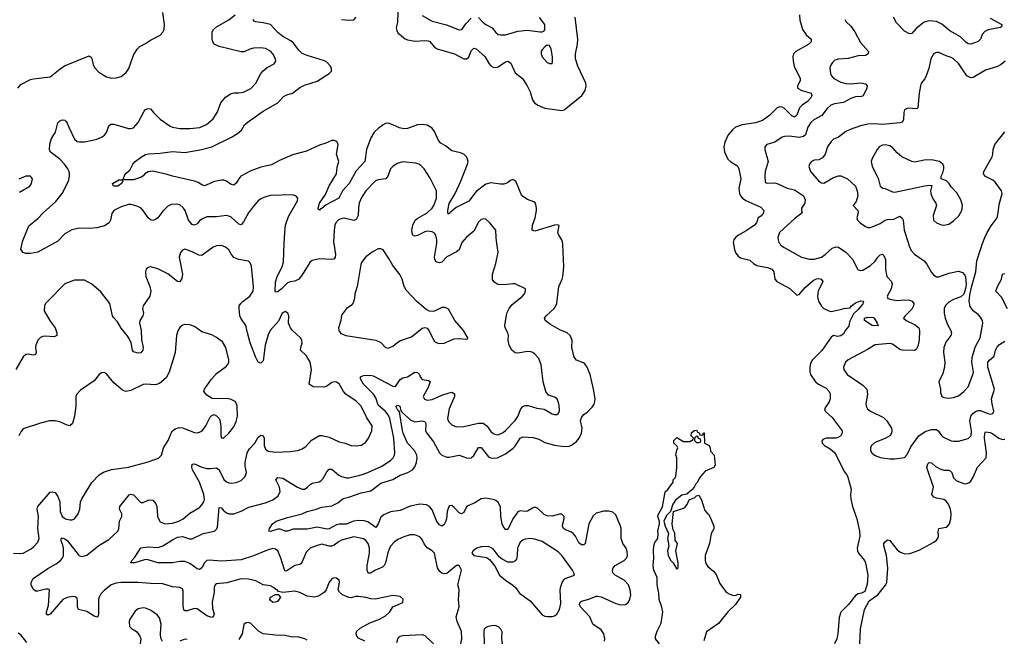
# Model space of a CAD drawing. Header units: inches. Extents: x 2057696 to 2160536, y 827480 to 1016834.
# Tile 87 of 256: x 2094961 to 2103004, y 866766 to 871830. Entities that reach past the tile are written whole.
import ezdxf

# ---------------------------------------------------------------- set-up
doc = ezdxf.new("R2010")
doc.units = ezdxf.units.IN
doc.header["$MEASUREMENT"] = 0
for name, color, linetype in [('C0896', 7, 'Continuous'), ('C0897', 7, 'Continuous'), ('C1806', 7, 'Continuous'), ('C1807', 7, 'Continuous')]:
    doc.layers.add(name, color=color, linetype=linetype)

msp = doc.modelspace()

# ---------------------------------------------------------------- linework, layer by layer
at = {"layer": 'C0896', "color": 5}
for points, elevation in [([(2097781.2, 866750), (2097730, 866774.3), (2097716.4, 866790), (2097708.7, 866810), (2097713.5, 866830), (2097743.6, 866856.4), (2097820.3, 866899.7), (2097900.9, 866930), (2097950, 866957.6), (2097983.7, 866990), (2098010, 867031.3), (2098090, 867066), (2098093.8, 867093.8), (2098070, 867114.5), (2098010, 867122.7), (2097865.2, 867094.7), (2097830, 867096), (2097787.4, 867107.4), (2097730, 867115.5), (2097705, 867115), (2097670, 867105.7), (2097650, 867107.1), (2097598, 867130), (2097572.3, 867150), (2097563.7, 867170), (2097573.3, 867230), (2097570, 867248), (2097550, 867266), (2097530, 867269.4), (2097510, 867259.3), (2097490, 867232.7), (2097466, 867170), (2097450.6, 867150), (2097401.6, 867118.4), (2097370, 867109.8), (2097310, 867118.4), (2097250, 867147.7), (2097210, 867160.3), (2097110, 867148), (2097075.5, 867155.5), (2097064, 867170), (2097052.5, 867172.5), (2097033.3, 867190), (2097010, 867202), (2096950, 867209.7), (2096890, 867244), (2096830, 867257.7), (2096770, 867261.1), (2096653.1, 867226.9), (2096570, 867218.9), (2096557.1, 867210), (2096550.3, 867190), (2096548.6, 867150), (2096534.4, 867070), (2096536.6, 867016.6), (2096548.9, 866970), (2096540.5, 866950), (2096530, 866945.1), (2096490, 866956.4), (2096410, 867014.4), (2096390, 867018.2), (2096330, 866998.3), (2096310, 866999.1), (2096301.8, 867010), (2096295.8, 867035.8), (2096297.8, 867157.8), (2096290, 867177), (2096270, 867189.6), (2096210, 867195.8), (2096130, 867219.7), (2096030, 867221), (2095930, 867229.7), (2095790, 867229.7), (2095750, 867223.9), (2095708.2, 867210), (2095650, 867164.7), (2095623.5, 867136.5), (2095610.2, 867110), (2095606.2, 867090), (2095606, 866974), (2095602.3, 866957.7), (2095593, 866947), (2095570, 866953.5), (2095510, 866994), (2095442.7, 867010), (2095433.6, 867030), (2095434.5, 867074.5), (2095430, 867102), (2095413.4, 867113.4), (2095394.7, 867114.7), (2095350, 867108.3), (2095314, 867090), (2095210.2, 866970), (2095190, 866963.5), (2095180.7, 866970), (2095181.5, 866990), (2095197.4, 867042.6), (2095206, 867170), (2095195.1, 867175), (2095175.1, 867175), (2095110, 867159.7), (2095090, 867159.7), (2095070, 867175.3), (2095056.2, 867210), (2095055.2, 867230), (2095070, 867262.8), (2095190, 867345.4), (2095258.1, 867381.9), (2095292.3, 867407.7), (2095311.1, 867428.9), (2095319.1, 867450), (2095318, 867510), (2095314.7, 867534.7), (2095300.8, 867570), (2095299.5, 867590), (2095305.7, 867594.3), (2095330, 867587.4), (2095351.2, 867571.2), (2095439, 867459), (2095450, 867447.9), (2095470, 867441.6), (2095510, 867454.7), (2095608.9, 867531.1), (2095690, 867581.3), (2095761.6, 867650), (2095771.9, 867668.1), (2095775.5, 867730), (2095795.1, 867770), (2095794.8, 867790), (2095777.7, 867830), (2095778, 867850), (2095854.3, 867945.7), (2095870, 867951.8), (2095890, 867945.7), (2095950, 867884.9), (2095970, 867883.1), (2096010, 867903.1), (2096030, 867906.7), (2096050, 867901.6), (2096072.8, 867872.8), (2096081.3, 867850), (2096087.6, 867772.4), (2096096, 867750), (2096110, 867726.7), (2096150, 867710.3), (2096210, 867716.1), (2096262, 867730), (2096295.6, 867750), (2096350, 867797), (2096430, 867844.2), (2096450, 867863.7), (2096464.8, 867890), (2096469.8, 867910.2), (2096466.1, 867950), (2096429.9, 868049.9), (2096373.6, 868150), (2096366.7, 868173.3), (2096370, 868198), (2096390, 868200.9), (2096450, 868172.8), (2096490, 868162.5), (2096519.4, 868160.6), (2096570, 868166), (2096591.7, 868151.7), (2096630, 868072.4), (2096650, 868052.9), (2096670, 868044.4), (2096690, 868042.3), (2096730, 868046), (2096770, 868064.9), (2096804.2, 868095.8), (2096813.8, 868130), (2096803.4, 868183.4), (2096803.4, 868210), (2096819.8, 868290), (2096837.6, 868322.4), (2096880.8, 868370), (2096910, 868418.4), (2096930, 868435.3), (2096950, 868428.4), (2096957.7, 868410), (2096957.2, 868350), (2096970, 868320.4), (2096990, 868303.7), (2097050, 868296.5), (2097170, 868300.3), (2097230, 868308.8), (2097270, 868322), (2097298.6, 868341.4), (2097346.1, 868393.9), (2097410, 868432.2), (2097432.7, 868432.7), (2097490, 868418), (2097570, 868379.6), (2097621, 868370), (2097670, 868350.4), (2097710, 868346), (2097750, 868352.2), (2097784.9, 868375.1), (2097810, 868410.6), (2097837.4, 868470), (2097839.7, 868510), (2097795.8, 868575.8), (2097750, 868671.3), (2097710, 868712.6), (2097625.1, 868770), (2097607.6, 868790), (2097570, 868853.6), (2097550, 868866), (2097530, 868869.6), (2097510, 868864.7), (2097470, 868835.6), (2097446.2, 868826.2), (2097358, 868830), (2097326.6, 868850), (2097344, 868970), (2097332.8, 869030), (2097302.8, 869082.8), (2097256, 869130), (2097257, 869150), (2097269.6, 869190), (2097267, 869210), (2097256, 869230), (2097190, 869289.4), (2097174.5, 869310), (2097158, 869350), (2097159.6, 869410), (2097152, 869430), (2097139.1, 869439.1), (2097130, 869443.7), (2097106, 869430), (2097074.6, 869365.4), (2097007, 869290), (2096990, 869253.2), (2096965.2, 869170), (2096950, 869041.2), (2096930, 869022.9), (2096910, 869029.5), (2096890, 869069.4), (2096844.8, 869190), (2096820.9, 869270), (2096808.6, 869330), (2096766.4, 869390), (2096759.2, 869410), (2096753.3, 869470), (2096755.1, 869490), (2096767.8, 869510), (2096787.8, 869530), (2096842.3, 869570), (2096867.1, 869610), (2096871.1, 869650), (2096854.5, 869814.5), (2096843, 869843), (2096830, 869855.6), (2096750, 869868.7), (2096710, 869886.9), (2096691.5, 869910), (2096669.5, 869950), (2096643.7, 869970), (2096610, 869985.4), (2096570, 869982.2), (2096542, 869970), (2096450, 869902.6), (2096423.9, 869903.9), (2096370, 869933), (2096310, 869953.6), (2096290, 869946), (2096274, 869926), (2096264.9, 869890), (2096291.4, 869750), (2096285.5, 869714.5), (2096270, 869688), (2096250, 869691.2), (2096170, 869753.8), (2096090, 869793.6), (2096030, 869809.4), (2096010, 869805.2), (2095994.8, 869790), (2095988, 869770), (2095992.7, 869730), (2096025.3, 869650), (2096033.7, 869610), (2096024.9, 869570), (2095970.2, 869489.8), (2095964.7, 869470), (2095971.4, 869430), (2095967.6, 869410), (2095943.5, 869370), (2095941, 869350), (2095953.1, 869290), (2095955.8, 869215.8), (2095970.3, 869150), (2095968.2, 869130), (2095950, 869107.6), (2095930, 869103.5), (2095890, 869115.1), (2095882, 869130), (2095873.1, 869190), (2095859.3, 869219.3), (2095839.8, 869250), (2095789.9, 869309.9), (2095760.5, 869360.5), (2095730, 869394), (2095720.4, 869410), (2095696.3, 869510), (2095624.7, 869604.7), (2095550, 869668), (2095490, 869702), (2095410, 869700.7), (2095330, 869669.6), (2095190.2, 869529.8), (2095172.2, 869510), (2095163.1, 869490), (2095162.3, 869450), (2095210, 869366), (2095250.2, 869310), (2095264.9, 869270), (2095264.9, 869250), (2095242.8, 869237.2), (2095170, 869242), (2095150, 869239.7), (2095130, 869231.1), (2095110.2, 869209.8), (2095092.7, 869170), (2095090.2, 869150), (2095096.9, 869110), (2095090, 869092.3), (2095070, 869086.6), (2095030, 869096.4), (2095010, 869094), (2094990, 869075.1), (2094930.2, 868970)], 360), ([(2095238, 870000), (2095110, 869929.8), (2095050, 869918), (2095010, 869918.2), (2094988.3, 869928.3), (2094970.6, 869950.6), (2094980.7, 870000)], 340), ([(2098565.1, 866730), (2098572.3, 866770), (2098571, 866830), (2098534.5, 866910), (2098527.1, 866950), (2098552, 867030), (2098544.8, 867090), (2098551.1, 867170), (2098539.7, 867210), (2098569, 867330), (2098558, 867358), (2098550, 867368), (2098530, 867368), (2098450, 867304.5), (2098430, 867299.6), (2098410, 867305.6), (2098390, 867323.6), (2098374.8, 867350), (2098349.6, 867470), (2098330, 867488), (2098290, 867513.3), (2098266.1, 867546.1), (2098250, 867582.7), (2098230, 867602), (2098190, 867619.6), (2098170, 867620.5), (2098150, 867618.7), (2098098, 867602), (2098050, 867580.5), (2098019.5, 867560.5), (2097992.7, 867530), (2097981.5, 867510), (2097968, 867472), (2097949.4, 867390.6), (2097939.7, 867370), (2097924, 867356), (2097867.9, 867332.1), (2097825.8, 867305.8), (2097807.1, 867307.1), (2097798.5, 867330), (2097800.5, 867370), (2097817.8, 867470), (2097817.7, 867510), (2097808.2, 867548.2), (2097790, 867572.7), (2097770, 867586), (2097690, 867602.2), (2097590, 867575.8), (2097570, 867566.2), (2097530, 867536.1), (2097510, 867527.9), (2097490, 867527.1), (2097430, 867542.5), (2097390, 867533.6), (2097334.9, 867510), (2097302.5, 867477.5), (2097270, 867399.3), (2097256.5, 867383.5), (2097250, 867378.4), (2097210, 867369.8), (2097144.1, 867324.1), (2097130, 867323.5), (2097120.5, 867340.5), (2097095.5, 867430), (2097070, 867487.8), (2097050, 867503.5), (2097030, 867507.4), (2096990, 867497.1), (2096870, 867446.8), (2096770, 867415.5), (2096610, 867403.4), (2096510, 867413.8), (2096490, 867411), (2096470.2, 867389.8), (2096450, 867349.6), (2096430, 867335.8), (2096410, 867342.6), (2096350, 867385.1), (2096310, 867401.5), (2096270, 867401.5), (2096209.4, 867390.6), (2096090, 867389.4), (2096010, 867415), (2095990, 867416.8), (2095901, 867390), (2095869, 867390), (2095878, 867410), (2095902.9, 867437.1), (2095950, 867514.4), (2096010, 867520.3), (2096090, 867515.2), (2096130, 867528.6), (2096210, 867579.8), (2096250, 867599.2), (2096290, 867604.8), (2096347.1, 867587.1), (2096370, 867586.8), (2096460.7, 867630), (2096551.5, 867650), (2096571.9, 867668.1), (2096576.5, 867683.5), (2096590, 867842), (2096610, 867839.1), (2096622.2, 867822.2), (2096650, 867799.1), (2096670, 867791.4), (2096710, 867790.3), (2096770, 867812.6), (2096833.6, 867846.4), (2096970, 867881.1), (2097030, 867906.5), (2097070, 867936.9), (2097087.9, 867970), (2097082.9, 868010), (2097054.7, 868070), (2097070, 868088.4), (2097110, 868082.9), (2097230, 868008.4), (2097270, 867991.5), (2097288.3, 867991.7), (2097310, 868006.4), (2097330.7, 868029.3), (2097350, 868040.8), (2097407.5, 868052.5), (2097420.1, 868059.9), (2097438.9, 868081.1), (2097470, 868134.9), (2097490, 868156), (2097510, 868157.4), (2097568.5, 868108.5), (2097590, 868095.9), (2097630, 868085.5), (2097650, 868086), (2097751, 868109), (2097805.1, 868130), (2097919.7, 868180.3), (2097990, 868226.4), (2098011.8, 868250), (2098021.8, 868270), (2098025.3, 868290), (2098018.1, 868410), (2097984.6, 868570), (2097970, 868600.6), (2097950, 868627.5), (2097890, 868679.8), (2097870, 868738.2), (2097851.9, 868770), (2097769.9, 868850), (2097745.8, 868894.2), (2097746.5, 868910), (2097770, 868922.6), (2097825.2, 868925.2), (2097850, 868918.9), (2098010, 868835.2), (2098030, 868832.3), (2098070, 868888.4), (2098090, 868903.2), (2098130, 868911.7), (2098190, 868949.2), (2098210, 868945.3), (2098226.3, 868930), (2098233.8, 868910), (2098249.6, 868889.6), (2098300.9, 868880.9), (2098313.4, 868873.4), (2098296.8, 868823.2), (2098257, 868750), (2098267.1, 868727.1), (2098290, 868720.3), (2098330, 868725.6), (2098410, 868761.3), (2098470, 868780.8), (2098490, 868784.3), (2098513, 868773), (2098512.5, 868750), (2098469.5, 868650), (2098456.5, 868570), (2098465.4, 868545.4), (2098490, 868518.4), (2098530, 868500.9), (2098590, 868505.5), (2098710, 868532.6), (2098748.5, 868531.5), (2098778.5, 868510), (2098810, 868464.4), (2098830, 868446.4), (2098850, 868438.4), (2098870, 868437.6), (2098910, 868456), (2098930, 868471.7), (2099010, 868554), (2099030, 868586), (2099056.3, 868650), (2099072.6, 868667.4), (2099090, 868675.8), (2099116.1, 868676.1), (2099184.7, 868655.3), (2099246.3, 868646.3), (2099310, 868608.7), (2099330, 868602.4), (2099350, 868603), (2099359.3, 868610), (2099369.5, 868630), (2099369.6, 868650.4), (2099365.6, 868690), (2099351.8, 868730), (2099330, 868745.1), (2099281.8, 868761.8), (2099259.7, 868790), (2099236.4, 868870), (2099221, 869010), (2099200.7, 869060.7), (2099170, 869096.2), (2099152.3, 869110), (2099135.3, 869115.3), (2099110, 869117.6), (2099030, 869105.1), (2099010, 869107.4), (2098980.4, 869130), (2098958.9, 869170), (2098952.8, 869210), (2098955.4, 869250), (2098949.6, 869270), (2098927.8, 869310), (2098924.7, 869330), (2098939.7, 869430), (2098959.7, 869470), (2098981, 869499), (2099069.2, 869570), (2099086, 869590), (2099093.2, 869610), (2099094, 869630), (2099010, 869669.6), (2098990, 869671.1), (2098922.8, 869662.8), (2098866.1, 869666.1), (2098841.5, 869681.4), (2098824.2, 869704.2), (2098823, 869750), (2098850, 869836), (2098869.6, 869929.6), (2098859.7, 870000)], 340), ([(2099738.2, 866750), (2099740.3, 866770), (2099732.7, 866810), (2099710, 866842.7), (2099642.8, 866890), (2099617.7, 866950), (2099543.2, 867030), (2099535.5, 867050), (2099536.8, 867063.2), (2099538.9, 867070), (2099550, 867077.6), (2099610, 867093.8), (2099670, 867119), (2099680.7, 867119.3), (2099710, 867113.8), (2099830, 867058.2), (2099870, 867046.7), (2099910, 867050.2), (2099935.6, 867070), (2099946.6, 867093.4), (2099952.2, 867130), (2099948.2, 867170), (2099934.3, 867210), (2099899.8, 867250), (2099824.4, 867290), (2099807.7, 867310), (2099803.9, 867330), (2099809.1, 867350), (2099826.2, 867370), (2099899.2, 867410), (2099918.8, 867430), (2099925, 867450), (2099922.7, 867482.7), (2099914.5, 867510), (2099887.7, 867550), (2099873.5, 867590), (2099874.8, 867670), (2099869.8, 867690), (2099830, 867782), (2099805.5, 867805.5), (2099772.9, 867812.9), (2099731.7, 867811.7), (2099670, 867795.6), (2099645.5, 867774.5), (2099609.4, 867710), (2099579.6, 867550), (2099570, 867538), (2099550, 867536.9), (2099530, 867554.7), (2099500.2, 867610), (2099483.1, 867630), (2099470, 867641.5), (2099419.2, 867659.2), (2099404.8, 867670), (2099396.5, 867690), (2099397.1, 867710), (2099409.7, 867750), (2099408.2, 867768.2), (2099390, 867787.6), (2099370, 867789.6), (2099310, 867772.4), (2099270, 867773.7), (2099244.4, 867784.4), (2099190, 867838.3), (2099170, 867845.7), (2099150, 867838.5), (2099110, 867812.4), (2099090, 867810.6), (2099050, 867816.8), (2099030, 867806.4), (2098990.5, 867749.5), (2098950, 867664.4), (2098930, 867662), (2098910, 867689.8), (2098903.4, 867710), (2098892.2, 867770), (2098887.6, 867847.6), (2098870, 867884.1), (2098850, 867900.2), (2098830, 867909), (2098770, 867920.3), (2098730, 867913.5), (2098680, 867880), (2098623.3, 867856.7), (2098612.1, 867847.9), (2098590, 867802.6), (2098570, 867792.1), (2098550, 867799.8), (2098510, 867843.5), (2098490, 867858), (2098470, 867855.8), (2098452.1, 867810), (2098448.5, 867751.5), (2098442.8, 867730), (2098430, 867702.9), (2098410, 867691.5), (2098390, 867700.5), (2098370, 867729.7), (2098330, 867822.6), (2098310, 867850.9), (2098284.9, 867864.9), (2098230.9, 867870.9), (2098150, 867853), (2098070, 867819), (2097991.2, 867808.8), (2097935.7, 867784.3), (2097910, 867763), (2097890, 867709.4), (2097870, 867680.5), (2097805.4, 867725.4), (2097773.8, 867733.8), (2097730, 867735.9), (2097689, 867731), (2097630, 867706.9), (2097570, 867705.7), (2097550, 867700.2), (2097490, 867668.4), (2097473.6, 867666.4), (2097390, 867681.3), (2097310, 867666.7), (2097194.4, 867665.6), (2097150, 867649.7), (2097130, 867649.8), (2097090, 867666.3), (2097070, 867666.5), (2097010, 867647.2), (2096995.3, 867650), (2097000.7, 867670), (2097026, 867710), (2097055.6, 867730), (2097150, 867760.2), (2097270, 867790.3), (2097310.6, 867809.4), (2097374.7, 867825.3), (2097430, 867846.7), (2097510, 867857.6), (2097559, 867881), (2097602.5, 867917.5), (2097650, 867928.2), (2097750, 867961.9), (2097830, 867978.3), (2097910, 868042.6), (2098009.4, 868070.6), (2098070, 868106.7), (2098131.3, 868130), (2098170, 868152.1), (2098190, 868175.6), (2098203, 868210), (2098207.8, 868250), (2098204.8, 868270), (2098185.2, 868310), (2098129.9, 868370), (2098095, 868450), (2098087.6, 868472.4), (2098063.6, 868623.6), (2098056, 868636), (2098050, 868637.2), (2098034.5, 868670), (2098050, 868680.3), (2098067.7, 868670), (2098074, 868634), (2098081.5, 868621.5), (2098155.8, 868555.8), (2098190, 868542.7), (2098250, 868552.1), (2098270, 868547), (2098279.3, 868530), (2098276.2, 868470), (2098286, 868450), (2098340.9, 868380.9), (2098390, 868289), (2098410.1, 868270.1), (2098450, 868254.7), (2098470, 868253.7), (2098550, 868271.1), (2098610, 868247.5), (2098634.4, 868245.6), (2098650, 868250.2), (2098670, 868268.3), (2098710, 868332.1), (2098730, 868333.2), (2098790, 868258.3), (2098810, 868248.3), (2098830, 868245), (2098865.1, 868250), (2098930, 868282.9), (2098993.4, 868326.6), (2099010, 868345.2), (2099049.3, 868410), (2099070, 868420.8), (2099156.3, 868416.3), (2099201, 868401), (2099250, 868375.5), (2099330, 868352.9), (2099410, 868342.4), (2099450, 868343.2), (2099470, 868351.7), (2099510, 868382.3), (2099531.8, 868410), (2099551.7, 868450), (2099555.3, 868490), (2099542.5, 868550), (2099550, 868579.5), (2099570, 868603.9), (2099596.9, 868623.1), (2099637, 868663), (2099653.1, 868686.9), (2099660.5, 868710), (2099662, 868730), (2099649.6, 868810), (2099620.5, 868930), (2099596.2, 868990), (2099577.4, 869017.4), (2099565.8, 869025.8), (2099510, 869046.6), (2099491.3, 869071.3), (2099471.2, 869150), (2099473.6, 869210), (2099457, 869250), (2099432.7, 869270), (2099373.7, 869293.7), (2099298, 869338), (2099254.5, 869370), (2099249.4, 869390), (2099261.3, 869410), (2099326.4, 869470), (2099341.2, 869490), (2099348.1, 869510), (2099364.9, 869650), (2099393.2, 869710), (2099398.2, 869730), (2099405.6, 869810), (2099398.7, 869990), (2099396.7, 870000)], 320), ([(2097526.6, 870000), (2097539.7, 869910), (2097538.3, 869890), (2097530, 869874.5), (2097510, 869868.5), (2097410, 869875.8), (2097350, 869862.7), (2097330, 869844.4), (2097270, 869744.7), (2097240.4, 869710), (2097210, 869691.5), (2097170, 869688.4), (2097150, 869679.7), (2097100.9, 869630), (2097070, 869605.4), (2097050, 869602.7), (2097047.4, 869607.4), (2097050, 869684.7), (2097063.2, 869730), (2097105.5, 869810), (2097117, 869850), (2097122.8, 870000)], 340), ([(2098570.2, 870000), (2098550.9, 869949.1), (2098528.3, 869931.7), (2098449.6, 869890.4), (2098410, 869847.7), (2098390, 869842.2), (2098363.9, 869850), (2098351.9, 869870), (2098349.9, 869890), (2098366.9, 869986.9), (2098367.4, 870000)], 340), ([(2094909.7, 867470.3), (2094970, 867465.8), (2094990, 867470.3), (2095054.7, 867505.3), (2095077, 867523), (2095110, 867560.7), (2095119.7, 867590), (2095110.5, 867670.5), (2095114.1, 867770), (2095104.7, 867830), (2095108.2, 867850), (2095210, 867968.5), (2095230, 867972.2), (2095250, 867964.4), (2095273.1, 867933.1), (2095288.1, 867890), (2095291.4, 867810), (2095307.4, 867770), (2095334.8, 867750), (2095370, 867740.9), (2095390, 867741.1), (2095410, 867750.4), (2095438.3, 867790), (2095452.4, 867830), (2095459.1, 867890), (2095470, 867913.4), (2095551.8, 868048.2), (2095609.8, 868110.2), (2095647.1, 868132.9), (2095710, 868152.9), (2095850, 868173.7), (2096010, 868216), (2096095.2, 868244.8), (2096119.6, 868270), (2096135.4, 868330), (2096174.2, 868390), (2096197.3, 868450), (2096210, 868470.4), (2096230, 868487), (2096264.4, 868495.6), (2096290, 868493.1), (2096390, 868456.9), (2096410, 868454.3), (2096430, 868458.3), (2096451.3, 868470), (2096481.3, 868510), (2096517.5, 868582.5), (2096530, 868596), (2096550, 868602.8), (2096570, 868591), (2096590, 868571), (2096595.9, 868555.9), (2096603, 868510), (2096604, 868430), (2096610, 868412), (2096630, 868411.3), (2096669, 868450), (2096710, 868502.8), (2096730, 868546), (2096740.5, 868590), (2096736.9, 868670), (2096733.3, 868690), (2096721.6, 868710), (2096690, 868726.4), (2096670, 868729.8), (2096534.5, 868734.5), (2096490, 868760.9), (2096465.6, 868790), (2096469.6, 868810), (2096527, 868893), (2096570, 868937.6), (2096650, 868998), (2096663.8, 869016.2), (2096669.6, 869030), (2096669.6, 869050), (2096645.1, 869150), (2096616.6, 869196.6), (2096570, 869231.5), (2096530, 869255.1), (2096450, 869279.5), (2096390, 869320.9), (2096350, 869335.1), (2096310, 869338), (2096290, 869332.7), (2096270, 869314), (2096252.5, 869287.5), (2096241.6, 869250), (2096230.3, 869109.6), (2096182, 868950), (2096156.5, 868903.5), (2096104.2, 868855.8), (2096070, 868845.4), (2095990, 868850.9), (2095970, 868848.4), (2095870, 868799.7), (2095828, 868790), (2095800.7, 868800.7), (2095730, 868862.7), (2095670, 868936), (2095650, 868946), (2095630, 868942.7), (2095610, 868929.2), (2095570, 868879.5), (2095457.2, 868802.8), (2095427.3, 868770), (2095420.5, 868750), (2095420.5, 868670), (2095408.5, 868590), (2095392.2, 868530), (2095370.8, 868510), (2095350, 868514.5), (2095290, 868543), (2095250.9, 868550.9), (2095204.7, 868550), (2095131.3, 868531.3), (2094990, 868485.1), (2094970, 868460.9), (2094954.3, 868430)], 380), ([(2096126.7, 866746.7), (2096115.2, 866775.2), (2096112.3, 866810), (2096116.4, 866890), (2096102, 866942), (2096084.9, 866964.9), (2096030, 867004.2), (2095990, 867020.4), (2095970, 867023.1), (2095930, 867013.7), (2095904, 866996), (2095860.5, 866930), (2095854.9, 866910), (2095859.1, 866870), (2095874.9, 866854.9), (2095915.5, 866830), (2095943.8, 866790), (2095950.4, 866770), (2095944.9, 866730)], 380), ([(2097310, 866759), (2097289.4, 866769.4), (2097230, 866786), (2097190, 866782.9), (2097130, 866796.9), (2097050, 866799.2), (2096951, 866811), (2096913.3, 866833.3), (2096850, 866895.1), (2096830, 866903.7), (2096810, 866901.2), (2096793.4, 866886.6), (2096777.6, 866810), (2096750, 866764.7)], 380), ([(2098758.5, 866730), (2098754.9, 866830), (2098758.7, 866850), (2098770, 866863.2), (2098790, 866874), (2098830, 866881.5), (2098850, 866879.8), (2098870, 866871.1), (2098890.2, 866850), (2098900.7, 866830), (2098895.7, 866770), (2098902.4, 866730)], 320), ([(2095020, 866740), (2094970, 866803.6), (2094950, 866815.6)], 380), ([(2096330, 866764), (2096310, 866766), (2096270, 866751.6)], 380), ([(2098041.2, 866738.8), (2098049.7, 866770), (2098059, 866781), (2098070, 866790.3), (2098090, 866795.6), (2098250, 866804.2), (2098270, 866796.1), (2098340.9, 866730)], 340)]:
    msp.add_lwpolyline(points, dxfattribs=dict(at, elevation=elevation))
for points, elevation in [([(2097910, 869958), (2097890, 869957), (2097850, 869936.2), (2097789.1, 869890.9), (2097754.7, 869845.3), (2097748.5, 869830), (2097718.7, 869650), (2097698.7, 869590), (2097694.9, 869550), (2097685.3, 869514.7), (2097670, 869495.1), (2097631.9, 869468.1), (2097590, 869414), (2097583.7, 869370), (2097566.7, 869310), (2097568.5, 869290), (2097585.4, 869265.4), (2097624.7, 869250), (2097871.1, 869211.1), (2097910.2, 869190.2), (2097950, 869150.6), (2097970, 869144), (2098010, 869162), (2098042.7, 869190), (2098073.1, 869206.9), (2098161.8, 869238.2), (2098250, 869308.5), (2098270, 869314.9), (2098290, 869308), (2098304.4, 869290), (2098350, 869199.1), (2098383.1, 869183.1), (2098430, 869186.4), (2098510, 869220.4), (2098550, 869224.9), (2098610, 869218), (2098619, 869221), (2098622, 869230), (2098586.6, 869290), (2098515.4, 869370), (2098464.9, 869464.9), (2098438, 869478), (2098410, 869477.6), (2098350, 869448.2), (2098330, 869444), (2098310, 869446.9), (2098281.8, 869461.8), (2098206.6, 869526.6), (2098118.5, 869618.5), (2098102.6, 869650), (2098084.7, 869710), (2098067.6, 869747.6), (2098010, 869820.9), (2097978, 869878), (2097930, 869949)], 360), ([(2099130, 867589.7), (2099090, 867585.4), (2099070, 867576.9), (2099050, 867559.7), (2099027.5, 867510), (2099026.2, 867453.8), (2099018.8, 867421.2), (2099010, 867406.6), (2098990, 867395.1), (2098950, 867395.8), (2098901.6, 867421.6), (2098878.8, 867438.8), (2098830, 867505.2), (2098790, 867523.7), (2098730, 867522), (2098696, 867510), (2098664.7, 867490), (2098656, 867470), (2098670, 867451.3), (2098774.4, 867434.4), (2098799, 867419), (2098843.8, 867363.8), (2098881.7, 867290), (2098930, 867248), (2098990, 867208.7), (2099010.3, 867190), (2099043.8, 867143.8), (2099130, 867080.4), (2099230, 866964.9), (2099250, 866955.5), (2099270, 866953), (2099310, 866953), (2099330, 866958), (2099349.6, 866970.4), (2099372, 867010), (2099380.8, 867059.2), (2099377.1, 867170), (2099381.4, 867198.6), (2099393.5, 867230), (2099407.2, 867252.8), (2099418.2, 867261.8), (2099492.7, 867290), (2099489.2, 867310), (2099477, 867330), (2099390, 867451.3), (2099360.9, 867480.9), (2099230, 867564.4), (2099170, 867585.4)], 340), ([(2097030, 867065.2), (2097010, 867082), (2097004, 867090), (2097008.7, 867110), (2097050, 867132), (2097071.6, 867131.6), (2097091.3, 867110), (2097070, 867078), (2097050, 867068)], 360)]:
    msp.add_lwpolyline(points, close=True, dxfattribs=dict(at, elevation=elevation))
at = {"layer": 'C0897', "color": 5}
for points, elevation in [([(2098054, 871966), (2098046.3, 871810), (2098037.6, 871762.4), (2098040.9, 871740.9), (2098050, 871722.4), (2098110, 871674.3), (2098130, 871664.8), (2098192.9, 871652.9), (2098270, 871659.8), (2098297.1, 871657.1), (2098311.3, 871651.3), (2098347.1, 871607.1), (2098370.7, 871590.7), (2098511.8, 871551.8), (2098590, 871509.2), (2098610, 871508.9), (2098630, 871523.8), (2098650, 871574.4), (2098670, 871598), (2098690, 871592.9), (2098760.2, 871530), (2098795.5, 871470), (2098810, 871453.8), (2098830, 871441.6), (2098850, 871438.5), (2098870, 871443.8), (2098930, 871484.5), (2098950, 871490.3), (2098963.7, 871483.7), (2098973.2, 871473.2), (2099010, 871394.6), (2099069.1, 871350), (2099108, 871290), (2099130, 871240.5), (2099150, 871174.4), (2099166, 871150), (2099193.4, 871130), (2099250, 871105.8), (2099390, 871087.9), (2099410, 871093.4), (2099554.5, 871210), (2099581.6, 871250), (2099589.7, 871290), (2099585.4, 871310), (2099520.6, 871450), (2099501, 871510), (2099500.5, 871550), (2099518.6, 871630), (2099521.7, 871670), (2099499.3, 871850)], 320), ([(2094944.8, 871270), (2094970, 871298.7), (2095050, 871340.4), (2095073.1, 871346.9), (2095210, 871362.4), (2095290.7, 871429.3), (2095327.4, 871452.6), (2095530, 871535.5), (2095544.1, 871524.1), (2095550, 871511.3), (2095562, 871462), (2095575.4, 871435.4), (2095604.8, 871404.8), (2095630, 871386.4), (2095670, 871363.8), (2095710, 871352.4), (2095750, 871354), (2095790, 871366.7), (2095830, 871397.6), (2095853.7, 871430), (2095890, 871538.8), (2095919.6, 871590), (2095943.7, 871610), (2095990, 871634.9), (2096030, 871663), (2096110, 871704), (2096131.6, 871728.4), (2096140.9, 871750), (2096144.2, 871790), (2096129.7, 871889.7)], 360), ([(2094980.7, 870000), (2094984, 870016), (2095034.6, 870145.4), (2095110, 870205.3), (2095152, 870250), (2095255.3, 870344.7), (2095307.1, 870410), (2095358.5, 870510), (2095368.4, 870550), (2095368.4, 870570), (2095365.1, 870590), (2095355.4, 870610), (2095328.4, 870650), (2095288.6, 870690), (2095220.3, 870740.3), (2095210.9, 870750.9), (2095204, 870770), (2095208.4, 870811.6), (2095221.2, 870858.8), (2095254.3, 870910), (2095273.6, 870986.4), (2095290, 871004), (2095310, 871010.4), (2095330, 871008), (2095339.3, 870999.3), (2095350, 870984), (2095362, 870950), (2095410, 870852.7), (2095430, 870835.3), (2095450, 870831.6), (2095490, 870832.8), (2095555.8, 870844.2), (2095590, 870852.2), (2095630, 870868.4), (2095653.6, 870886.4), (2095670, 870907.3), (2095690, 870961), (2095704.9, 870975.1), (2095730, 870975.3), (2095850, 870941.6), (2095870, 870939.1), (2095890, 870946.8), (2095930, 870990.8), (2095978.2, 871081.8), (2095990, 871094.9), (2096010, 871103.7), (2096030, 871101.6), (2096054.9, 871070), (2096110, 871015.8), (2096190, 870959.6), (2096210, 870951.5), (2096270, 870940.3), (2096350, 870939.7), (2096431.4, 870948.6), (2096486.4, 870973.6), (2096540.6, 871019.4), (2096573, 871070), (2096605.6, 871150), (2096642.5, 871197.5), (2096690, 871227.6), (2096710, 871232.9), (2096750, 871231.6), (2096790, 871236.5), (2096850, 871266.7), (2096889.7, 871310.3), (2096930.8, 871389.2), (2096948.9, 871411.1), (2096981.5, 871438.5), (2097039.5, 871470), (2097054, 871490), (2097051.5, 871510), (2097029.6, 871550), (2097010, 871573), (2096970, 871593.7), (2096930, 871599.1), (2096870, 871598), (2096841, 871590), (2096793.7, 871566.3), (2096770, 871566), (2096590, 871609.7), (2096549.3, 871630), (2096537.6, 871650), (2096534.3, 871674.3), (2096534.7, 871730), (2096545.1, 871750), (2096567.6, 871770), (2096670, 871827.6), (2096720.8, 871870)], 340), ([(2099396.7, 870000), (2099390.7, 870030.7), (2099365.1, 870070), (2099357.4, 870090), (2099369, 870149), (2099353.6, 870153.6), (2099329.6, 870149.6), (2099170, 870101.4), (2099148.7, 870108.7), (2099149, 870150), (2099172.3, 870210), (2099182.3, 870270), (2099184, 870290), (2099178.5, 870318.5), (2099172.2, 870332.2), (2099160.8, 870340.8), (2099110, 870359.6), (2099062, 870390), (2099015.1, 870510), (2098990, 870523.7), (2098970, 870516.2), (2098944.8, 870495.2), (2098915.8, 870484.2), (2098890, 870484.2), (2098810, 870497.6), (2098770, 870486.3), (2098690, 870425.2), (2098630, 870346.8), (2098526.3, 870293.7), (2098476.3, 870250), (2098470, 870239), (2098463.2, 870243.2), (2098459, 870250), (2098458.9, 870270), (2098470, 870326.7), (2098515.9, 870404.1), (2098565.4, 870510), (2098619.3, 870650), (2098623.5, 870670), (2098620.5, 870690), (2098609.8, 870709.8), (2098589.4, 870730), (2098562.4, 870742.4), (2098490, 870759.1), (2098438.9, 870798.9), (2098401, 870821.1), (2098381.9, 870841.9), (2098350, 870917), (2098330, 870944.2), (2098290, 870966.9), (2098250, 870973.7), (2098210, 870971), (2098130, 870941.7), (2098098, 870938), (2098065.1, 870945.1), (2098010, 870971.3), (2097970, 870983.6), (2097950, 870981.6), (2097930, 870971.6), (2097890, 870940.5), (2097857, 870910), (2097830, 870863.7), (2097795.2, 870770), (2097780.7, 870670), (2097710, 870594), (2097653.1, 870490), (2097596.8, 870430), (2097568.8, 870371.2), (2097464.5, 870315.5), (2097430, 870287.4), (2097417.2, 870282.8), (2097410, 870272.7), (2097400.5, 870280.5), (2097399.6, 870290), (2097409.8, 870330), (2097458.6, 870401.4), (2097488.7, 870471.3), (2097547.8, 870570), (2097554.9, 870625.1), (2097568.5, 870670), (2097549, 870730), (2097563.5, 870810), (2097553.1, 870833.1), (2097530, 870843.6), (2097510, 870843.6), (2097460.7, 870819.3), (2097410, 870803.1), (2097303.8, 870756.2), (2097190, 870723.9), (2097082.3, 870677.7), (2097017.6, 870642.4), (2096930, 870625.7), (2096850, 870594.6), (2096768.7, 870551.3), (2096750.2, 870530), (2096730, 870493.6), (2096710, 870477.4), (2096690, 870483.9), (2096650, 870510.9), (2096630, 870518.2), (2096610, 870518.8), (2096552.6, 870507.4), (2096470, 870471.5), (2096450, 870478.7), (2096419.7, 870499.7), (2096390, 870510.8), (2096210, 870549.8), (2096165.2, 870565.2), (2096047.7, 870592.2), (2096010, 870586.9), (2095983.8, 870570), (2095970, 870552.3), (2095956.5, 870543.5), (2095890, 870519.7), (2095821.2, 870521.2), (2095810, 870526), (2095802, 870518), (2095804.7, 870510), (2095793.4, 870490), (2095762, 870470), (2095728.7, 870470), (2095718, 870490), (2095770, 870521), (2095798, 870522), (2095808.7, 870531.3), (2095824, 870570), (2095859.6, 870600.4), (2095886, 870650), (2095904.7, 870670), (2095956.3, 870710), (2095990, 870726.9), (2096013.8, 870733.8), (2096110, 870738.5), (2096210, 870751.8), (2096310, 870744.3), (2096450, 870770.1), (2096529.9, 870790.1), (2096691.3, 870868.7), (2096740.2, 870899.8), (2096773, 870927), (2096798.7, 870970), (2096818.4, 870990), (2096950, 871080.8), (2097069.9, 871150.1), (2097116.8, 871203.2), (2097143.6, 871216.4), (2097190, 871229.1), (2097250, 871274.2), (2097286.7, 871293.3), (2097390, 871327.2), (2097489.4, 871390), (2097507.3, 871410), (2097509.6, 871430), (2097500.7, 871450), (2097470, 871481.6), (2097450, 871493.1), (2097310, 871537.2), (2097270, 871554.1), (2097240.8, 871580.8), (2097198.9, 871638.9), (2097176.4, 871656.4), (2097111.6, 871691.6), (2097070, 871723.7), (2097011, 871791), (2096950, 871805.4), (2096891.1, 871811.1), (2096877.2, 871817.2), (2096869.7, 871830)], 320), ([(2097590, 871831.7), (2097654.2, 871825.8), (2097691.1, 871828.9), (2097709.6, 871850.4)], 320), ([(2098250, 871864.2), (2098330, 871818.5), (2098448.5, 871788.5), (2098550, 871746), (2098572, 871750), (2098605.3, 871794.7), (2098650, 871842.8)], 340), ([(2098710, 871847.2), (2098745.7, 871810), (2098770, 871791.6), (2098822, 871762), (2098850, 871723.8), (2098870, 871708.9), (2098890, 871704.9), (2098930, 871706.9), (2099030, 871735.8), (2099110, 871744.9), (2099210, 871730.5), (2099230, 871730.7), (2099243.2, 871736.8), (2099252, 871748), (2099251.5, 871790), (2099208.6, 871848.6)], 340), ([(2098367.4, 870000), (2098368.7, 870030), (2098361.1, 870070), (2098350, 870085.6), (2098330, 870095.6), (2098290, 870100.4), (2098270, 870096.8), (2098210, 870065.1), (2098190, 870059.7), (2098171.3, 870071.3), (2098165.5, 870110), (2098171.4, 870150), (2098192.8, 870190), (2098212.3, 870207.7), (2098288.7, 870250), (2098330, 870288.3), (2098345.6, 870310), (2098365.5, 870370), (2098366.3, 870430), (2098314.6, 870534.6), (2098266, 870610), (2098239.3, 870639.3), (2098222.7, 870650), (2098197.8, 870657.8), (2098090, 870667.2), (2098045.2, 870654.8), (2098009.1, 870630.9), (2097990.2, 870609.8), (2097969.3, 870550.7), (2097950.8, 870529.2), (2097890, 870520.3), (2097867.6, 870512.4), (2097790, 870431.5), (2097750.3, 870370), (2097735.2, 870330), (2097728.6, 870291.4), (2097727.3, 870230), (2097710, 870197.7), (2097690, 870189.8), (2097612.6, 870207.4), (2097594.1, 870205.9), (2097566.2, 870193.8), (2097544.6, 870170), (2097535.6, 870150), (2097530.3, 870110.3), (2097525.2, 870010), (2097526.6, 870000)], 340), ([(2094960.1, 870419.9), (2095042.7, 870470), (2095057, 870490), (2095066, 870530), (2095050, 870552), (2095010, 870551.6), (2094953.1, 870526.9)], 360), ([(2097122.8, 870000), (2097126.2, 870090), (2097132.7, 870150), (2097158.3, 870221.7), (2097231.8, 870350), (2097232.3, 870370), (2097217.2, 870390), (2097190, 870399.5), (2097010, 870393.5), (2096970, 870383.1), (2096930, 870365.1), (2096908.5, 870350), (2096870, 870305.1), (2096829.1, 870250), (2096790, 870176.9), (2096770, 870153.3), (2096750, 870158.9), (2096690, 870215.4), (2096670, 870225.1), (2096650, 870228.3), (2096570, 870217.7), (2096490, 870217.2), (2096450, 870200.4), (2096430, 870185.4), (2096410, 870160.4), (2096386, 870150), (2096370, 870155.6), (2096340.9, 870190), (2096312.6, 870270), (2096298.4, 870290), (2096270, 870315.6), (2096243.3, 870323.3), (2096199.5, 870320.5), (2096170, 870307), (2096130, 870264.2), (2096089.3, 870210.7), (2096070, 870196), (2096049.8, 870189.8), (2096030, 870194), (2096010, 870211.3), (2095970, 870271.2), (2095950, 870291.1), (2095910, 870309.7), (2095870, 870319.2), (2095850, 870319.2), (2095790, 870301.1), (2095731, 870269), (2095713, 870247), (2095702, 870190), (2095692.3, 870170), (2095654.2, 870145.8), (2095590, 870127.7), (2095530, 870123), (2095450, 870126), (2095388.4, 870111.7), (2095330, 870080.4), (2095270, 870017.6), (2095238, 870000)], 340), ([(2098859.7, 870000), (2098853, 870047), (2098849.5, 870110), (2098801.6, 870170), (2098770, 870198.4), (2098750, 870202.9), (2098730, 870196.2), (2098710, 870176), (2098670, 870102), (2098610, 870051.2), (2098574, 870010), (2098570.2, 870000)], 340)]:
    msp.add_lwpolyline(points, dxfattribs=dict(at, elevation=elevation))
at = {"layer": 'C0897', "color": 5, "elevation": 340}
msp.add_lwpolyline([(2099270, 871622), (2099250, 871609), (2099230, 871584), (2099222, 871570), (2099220.5, 871550), (2099230, 871526.8), (2099270, 871480.7), (2099290, 871470.8), (2099310, 871472), (2099314.2, 871485.8), (2099313.6, 871526.4), (2099302.7, 871590), (2099290, 871618)], close=True, dxfattribs=at)
at = {"layer": 'C1806', "color": 5}
for points, elevation in [([(2100791.3, 870000), (2100800.4, 869950), (2100810, 869921.5), (2100830, 869896.2), (2100850, 869883.6), (2100924.4, 869864.4), (2100956.2, 869836.2), (2100982.1, 869822.1), (2101070, 869805.2), (2101106, 869790), (2101121.7, 869770), (2101130.4, 869710), (2101145.5, 869690), (2101252.3, 869632.3), (2101310, 869578), (2101330, 869583.1), (2101377.9, 869642.1), (2101442.5, 869697.5), (2101470, 869710.7), (2101490, 869713.3), (2101509.4, 869709.4), (2101522.3, 869690), (2101483.6, 869610), (2101478.2, 869570), (2101480.4, 869550), (2101490, 869522.6), (2101510, 869487.5), (2101530, 869469.3), (2101570, 869450.2), (2101590, 869445.5), (2101676.2, 869463.8), (2101690.4, 869470.4), (2101745.6, 869474.4), (2101756, 869490), (2101790, 869514.9), (2101830, 869531.1), (2101853.4, 869530), (2101850, 869507.8), (2101810, 869460.7), (2101773.7, 869426.3), (2101739.9, 869360.1), (2101734.4, 869325.6), (2101707.3, 869292.7), (2101690, 869262.7), (2101670, 869244.7), (2101641.7, 869241.7), (2101610, 869247.6), (2101590, 869234.7), (2101514.5, 869125.5), (2101438.5, 869050), (2101421.4, 869018.6), (2101415, 868990), (2101415.2, 868955.2), (2101420.9, 868930), (2101462.7, 868870), (2101487, 868850), (2101550, 868817.3), (2101573.6, 868790), (2101581.3, 868770), (2101582.6, 868730), (2101572.9, 868707.1), (2101534.9, 868650), (2101541.1, 868630), (2101597.2, 868577.2), (2101681.1, 868470), (2101681.1, 868450), (2101668.4, 868430), (2101650, 868416.9), (2101630, 868408.7), (2101549.3, 868410.7), (2101522.3, 868397.7), (2101514, 868386), (2101517.1, 868370), (2101535.5, 868350), (2101583, 868323), (2101614.3, 868294.3), (2101631.5, 868270), (2101696.7, 868136.7), (2101717.1, 868110), (2101725.5, 868090), (2101753, 867993), (2101747.2, 867950), (2101750.3, 867910), (2101763.7, 867850), (2101799.6, 867750), (2101822.7, 867650), (2101824.6, 867610), (2101802.3, 867510), (2101804.6, 867490), (2101814, 867470), (2101863.1, 867410), (2101871.5, 867391.5), (2101888.7, 867290), (2101884.1, 867215.9), (2101864.7, 867155.3), (2101836.8, 867143.2), (2101810, 867138), (2101790, 867122.7), (2101732.7, 867050), (2101670, 866986.6), (2101656.2, 866943.8), (2101643.6, 866810), (2101635.6, 866770), (2101618.4, 866730)], 320), ([(2101169.5, 870000), (2101177, 869990), (2101207.4, 869967.4), (2101348.1, 869888.1), (2101410, 869871.4), (2101450, 869872.9), (2101510, 869888.9), (2101541.6, 869910), (2101597.1, 869962.9), (2101630, 869974.6), (2101650, 869970.3), (2101708.5, 869930), (2101768.2, 869870), (2101804, 869790), (2101810, 869784), (2101830, 869779.1), (2101850, 869783.8), (2101910, 869819.5), (2101950, 869857), (2101971.1, 869888.9), (2101990, 869908), (2102010, 869913.4), (2102021.5, 869901.5), (2102034, 869870), (2102033, 869790), (2102041.6, 869741.6), (2102048, 869728), (2102082.4, 869690), (2102088.3, 869670), (2102079.2, 869630), (2102047.6, 869570), (2102052.1, 869552.1), (2102082.2, 869542.2), (2102130, 869534.6), (2102190, 869540.5), (2102230, 869537.5), (2102253, 869530), (2102265.7, 869510), (2102262.3, 869490), (2102250, 869464.7), (2102194.9, 869410), (2102180.5, 869390), (2102202.8, 869370), (2102275.7, 869335.7), (2102305.2, 869310), (2102311.2, 869290), (2102310.2, 869210), (2102298.7, 869161.3), (2102284.7, 869135.3), (2102270, 869126.9), (2102170, 869128.4), (2102150, 869135.2), (2102090, 869178.7), (2102070, 869184.2), (2101950, 869173.3), (2101886.3, 869133.7), (2101728.4, 869050), (2101706.7, 869030), (2101690.5, 868990.5), (2101694.4, 868970), (2101720.4, 868930), (2101850, 868841.7), (2101882, 868810), (2101887.2, 868770), (2101872.4, 868690), (2101876.4, 868670), (2101888.2, 868650), (2101910.6, 868630), (2102018.5, 868578.5), (2102045.5, 868550), (2102081.6, 868490), (2102086, 868470), (2102083.8, 868450), (2102068.2, 868430), (2102031.8, 868408.2), (2101945.7, 868374.3), (2101920.5, 868350), (2101912.7, 868330), (2101912.7, 868310), (2101923, 868290), (2101943, 868270), (2101990, 868250.3), (2102070, 868239.6), (2102110, 868240.3), (2102190, 868251), (2102210, 868274.8), (2102240.7, 868339.3), (2102307.1, 868430), (2102356.7, 868463.3), (2102410, 868481.6), (2102450, 868481.4), (2102467.8, 868467.8), (2102490, 868430.3), (2102500.9, 868420.9), (2102570, 868389), (2102590, 868384.6), (2102630, 868386.4), (2102690, 868400.5), (2102710, 868408), (2102732.4, 868430), (2102735.9, 868470), (2102721.5, 868550), (2102730.8, 868589.2), (2102748.2, 868611.8), (2102770, 868628.8), (2102790, 868636.3), (2102810, 868636.8), (2102870, 868610.3), (2102890, 868607), (2102910, 868610.8), (2102919.6, 868630), (2102904.2, 868690), (2102901.1, 868730), (2102924.8, 868810), (2102869.1, 868990), (2102869.9, 869030.1), (2102886, 869050), (2102921.2, 869078.8), (2102932.6, 869130), (2102946.3, 869153.7), (2102965.7, 869174.3), (2103010, 869201.1)], 340), ([(2102221.4, 870000), (2102225.8, 869985.8), (2102243.4, 869943.4), (2102270, 869912.4), (2102350, 869859.5), (2102372.4, 869832.4), (2102410, 869764.9), (2102430, 869742.4), (2102450, 869728.4), (2102470, 869728), (2102550, 869758), (2102630, 869774.9), (2102663.4, 869763.4), (2102682, 869742), (2102688.3, 869728.3), (2102693.5, 869666.5), (2102687.8, 869632.2), (2102673, 869587), (2102650, 869563.7), (2102590, 869544.2), (2102550, 869521.6), (2102524.8, 869495.2), (2102512.2, 869470), (2102511.8, 869430), (2102521.1, 869390), (2102539.6, 869339.6), (2102568, 869290), (2102572.4, 869270), (2102568.2, 869250), (2102526.1, 869193.9), (2102511.7, 869150), (2102508.9, 869110), (2102518.9, 869030), (2102516, 868990), (2102502, 868938), (2102470.7, 868870), (2102483.1, 868810), (2102482.8, 868782.8), (2102494.8, 868750), (2102510, 868741.6), (2102550, 868737.6), (2102590, 868741.1), (2102630, 868756), (2102674.7, 868790), (2102710, 868828.4), (2102748.6, 868930), (2102751.8, 868950), (2102738.9, 869030), (2102740.6, 869070), (2102765.9, 869154.1), (2102806.6, 869230), (2102828.3, 869350), (2102825.1, 869370), (2102810, 869398.4), (2102790, 869420.5), (2102749.8, 869449.8), (2102725.8, 869485.8), (2102717.7, 869530), (2102721.6, 869578.4), (2102735.4, 869644.6), (2102770.7, 869769.3), (2102780.8, 869859.2), (2102808.7, 869951.3), (2102826.3, 870000)], 360), ([(2103030, 869465.4), (2102981.4, 869561.4), (2102936, 869610), (2102948.2, 869650), (2102982, 869710), (2102990, 869750.8), (2103010, 869754.8)], 340), ([(2100188.7, 866730), (2100156, 866770), (2100156.2, 866790), (2100170, 866833.4), (2100201.5, 866898.6), (2100214.7, 866990), (2100207.2, 867027.2), (2100184.2, 867090), (2100182.3, 867142.3), (2100169.7, 867210.3), (2100167.3, 867270), (2100141.6, 867330), (2100135.1, 867370), (2100141.6, 867430), (2100138, 867490), (2100140.7, 867530), (2100150, 867558), (2100174, 867590), (2100177.2, 867630), (2100173.2, 867650), (2100187.6, 867710), (2100187.2, 867727.2), (2100175.3, 867770), (2100176.4, 867783.6), (2100212.5, 867847.5), (2100235.3, 867970), (2100255.3, 867990), (2100298, 868050), (2100298, 868070), (2100314.6, 868085.4), (2100320.4, 868099.6), (2100328.7, 868170), (2100328.4, 868248.4), (2100322, 868270), (2100328.4, 868311.6), (2100338, 868330), (2100330, 868346), (2100306, 868370), (2100306, 868390), (2100330, 868414), (2100383.6, 868383.6), (2100436.4, 868383.6), (2100462, 868398), (2100466, 868410), (2100446, 868430), (2100450, 868454), (2100470, 868472), (2100490, 868474), (2100498, 868458), (2100512.7, 868452.7), (2100518, 868438), (2100530, 868434), (2100542, 868438), (2100547.3, 868452.7), (2100552.7, 868452.7), (2100554, 868370), (2100594, 868350), (2100602, 868330), (2100603.6, 868303.6), (2100634, 868270), (2100642, 868190), (2100632.2, 868170), (2100561.2, 868138.8), (2100540.9, 868119.1), (2100514.7, 868085.3), (2100499.1, 868050), (2100483.4, 868036.6), (2100470, 868009.3), (2100451.8, 867988.2), (2100410, 867953.2), (2100370, 867943.7), (2100317.3, 867902.7), (2100295.5, 867870), (2100278, 867810), (2100243.7, 867776.3), (2100224, 867730), (2100233, 867690), (2100260.5, 867630), (2100252.7, 867590), (2100264.9, 867530), (2100252.7, 867490), (2100259.5, 867450), (2100280.5, 867410), (2100299.1, 867390), (2100330, 867338), (2100339, 867350), (2100339.3, 867390), (2100322, 867490), (2100336, 867550), (2100317, 867577), (2100313.4, 867633.4), (2100300.7, 867660.7), (2100294.5, 867690), (2100292, 867710), (2100302, 867810), (2100383.6, 867836.4), (2100395.9, 867844.1), (2100413.1, 867866.9), (2100430, 867906.8), (2100475.3, 867924.7), (2100490, 867938.8), (2100510, 867942.8), (2100530, 867904.7), (2100558, 867818), (2100575.9, 867795.9), (2100590, 867786), (2100599.1, 867770), (2100630.6, 867690), (2100630.5, 867669.5), (2100610.7, 867629.3), (2100595.5, 867550), (2100561.6, 867450), (2100561.3, 867410), (2100566.3, 867386.3), (2100581.3, 867361.3), (2100630, 867321.3), (2100650, 867294.4), (2100681, 867221), (2100731.3, 867151.3), (2100756.5, 867136.5), (2100790, 867124.9), (2100813.6, 867126.4), (2100830, 867133.4), (2100850, 867131), (2100850.7, 867110.7), (2100807.7, 867050), (2100747.5, 866992.5), (2100670, 866896.2), (2100572.8, 866827.2), (2100550, 866752.7)], 280), ([(2101825.4, 866730), (2101828.9, 866851.1), (2101861.6, 867010), (2101900.7, 867079.3), (2101972.1, 867127.9), (2102032.7, 867207.3), (2102044.7, 867230), (2102052.2, 867347.8), (2102041.8, 867450), (2102019.2, 867530), (2102021.6, 867550), (2102030, 867563.6), (2102050, 867577.8), (2102070, 867574.2), (2102130, 867498), (2102150, 867480.2), (2102190, 867465.3), (2102233.4, 867466.6), (2102310, 867493.1), (2102430, 867558.9), (2102450, 867576.5), (2102463.7, 867596.3), (2102467.8, 867610), (2102465.3, 867650), (2102469, 867671), (2102530, 867683.2), (2102541.1, 867690), (2102555.6, 867710), (2102566.6, 867750), (2102569.8, 867790.2), (2102564.7, 867830), (2102548.9, 867870), (2102530, 867895.3), (2102510, 867908.9), (2102450, 867918.6), (2102430, 867926.3), (2102412.9, 867950), (2102424.9, 868010), (2102371.8, 868170), (2102380.5, 868199.5), (2102390, 868210.6), (2102410, 868208), (2102440.5, 868180.5), (2102477.6, 868157.6), (2102509.4, 868149.4), (2102550, 868148.6), (2102562.5, 868142.5), (2102576.6, 868130), (2102590, 868085.3), (2102610, 868064.3), (2102670, 868040.2), (2102690, 868037.4), (2102715.3, 868044.7), (2102730, 868058), (2102750, 868090.4), (2102786.4, 868173.6), (2102856.5, 868250), (2102858.7, 868290), (2102841.8, 868410), (2102844.1, 868450), (2102850, 868462.6), (2102890, 868455.5), (2102910, 868446), (2102959.2, 868410), (2102990, 868399.1), (2103010, 868400.6)], 320)]:
    msp.add_lwpolyline(points, dxfattribs=dict(at, elevation=elevation))
for points, elevation in [([(2101970, 869328.4), (2101926, 869330), (2101863.7, 869370), (2101862.7, 869390), (2101890, 869399.5), (2101934.8, 869394.8), (2101942, 869390), (2101964.9, 869350), (2101973, 869330)], 320), ([(2100490, 868426), (2100474, 868410), (2100474, 868390), (2100490, 868374), (2100510, 868374), (2100522, 868378), (2100526, 868390), (2100522, 868402), (2100507.3, 868407.3), (2100502, 868422)], 280)]:
    msp.add_lwpolyline(points, close=True, dxfattribs=dict(at, elevation=elevation))
at = {"layer": 'C1807', "color": 5}
for points, elevation in [([(2101330.2, 871869.8), (2101334, 871826), (2101357, 871750), (2101385.6, 871705.6), (2101426.5, 871670), (2101426.7, 871650), (2101407.6, 871630), (2101302.3, 871570), (2101282.7, 871550), (2101276.6, 871530), (2101278.4, 871490), (2101287.1, 871450), (2101335.8, 871350), (2101337.3, 871330), (2101313.7, 871290), (2101314, 871270), (2101351.4, 871251.4), (2101425.7, 871230), (2101431.7, 871210), (2101422.8, 871190), (2101397.6, 871162.4), (2101351.8, 871130), (2101331.6, 871110), (2101310, 871049.7), (2101290, 871033.1), (2101270, 871042.9), (2101210, 871104.7), (2101190, 871115.4), (2101170, 871116.9), (2101150, 871109.8), (2101090.2, 871049.9), (2101030, 871006.9), (2100972.3, 870987.7), (2100863, 870970), (2100809.6, 870950.4), (2100784.4, 870930), (2100749.2, 870890), (2100722.2, 870830), (2100712.7, 870790), (2100718.9, 870750), (2100746.7, 870690), (2100770, 870669.2), (2100818.5, 870638.5), (2100827.2, 870630), (2100835.2, 870610), (2100852.1, 870530), (2100837.1, 870450), (2100840.7, 870410), (2100848.8, 870388.8), (2100864.9, 870370), (2100892.3, 870352.3), (2101016.5, 870296.5), (2101040.2, 870270), (2101033.6, 870246.4), (2101015.1, 870225), (2100994, 870210), (2100980.3, 870170), (2100962.6, 870150), (2100895.4, 870104.6), (2100832.3, 870070), (2100807.9, 870050), (2100793.7, 870030), (2100789.4, 870010), (2100791.3, 870000)], 320), ([(2101702.4, 871830), (2101712.1, 871812.1), (2101750, 871776.3), (2101783.7, 871730), (2101830, 871643.8), (2101894.9, 871570), (2101893, 871550), (2101870, 871536.9), (2101810, 871533.1), (2101730, 871512.8), (2101650, 871506.9), (2101621.3, 871498.7), (2101599.6, 871480.4), (2101583.1, 871450), (2101580.3, 871430), (2101584.9, 871390), (2101592.9, 871370), (2101611.8, 871350), (2101670, 871319.8), (2101710, 871309.5), (2101750, 871305.3), (2101832.9, 871312.9), (2101870, 871304.9), (2101883.7, 871290), (2101881.7, 871270), (2101852.1, 871207.9), (2101838, 871202), (2101790, 871199.8), (2101750, 871185), (2101690, 871152.4), (2101617.5, 871142.5), (2101586.7, 871130), (2101556.5, 871103.5), (2101513.3, 871046.7), (2101448.3, 871011.7), (2101424.4, 870990), (2101399.3, 870950), (2101379.7, 870890), (2101364.8, 870875.2), (2101330, 870866.8), (2101250, 870878.2), (2101210, 870875.5), (2101190, 870868.8), (2101130, 870827.4), (2101064, 870810), (2101047.7, 870790), (2101048.2, 870770), (2101074.3, 870670), (2101051.5, 870590), (2101047.4, 870547.4), (2101050, 870504.7), (2101057.3, 870497.3), (2101073, 870493), (2101130, 870496), (2101150, 870491.6), (2101230, 870452.4), (2101290, 870440.2), (2101364.4, 870390), (2101378.3, 870358.3), (2101374.9, 870330), (2101348.8, 870290), (2101348.5, 870270), (2101354.4, 870250), (2101290, 870203.2), (2101167, 870090), (2101155.3, 870050), (2101156.5, 870030), (2101162, 870010), (2101169.5, 870000)], 340), ([(2102890, 871842.7), (2102984.9, 871790), (2102980.7, 871770), (2102973.3, 871766.7), (2102873.4, 871746.6), (2102845.7, 871734.3), (2102822.7, 871710), (2102809.3, 871670.7), (2102790, 871651.2), (2102730, 871629.8), (2102710, 871631.7), (2102690, 871644.8), (2102645.3, 871690), (2102558.1, 871738.1), (2102494.3, 871794.3), (2102450, 871814), (2102390, 871820.9), (2102350, 871810.6), (2102283.2, 871756.8), (2102250, 871716.9), (2102230, 871713.5), (2102190, 871735.6), (2102125.1, 871805.1), (2102099.6, 871850)], 340), ([(2103010.2, 871489.8), (2102977.5, 871462.5), (2102950, 871446.9), (2102850, 871417.4), (2102750, 871358), (2102730, 871354.5), (2102698.7, 871370), (2102634.2, 871470), (2102590, 871509.7), (2102570, 871521.1), (2102530, 871533), (2102470, 871562.9), (2102450, 871562), (2102430, 871552.3), (2102405.3, 871510), (2102388.5, 871430), (2102366.7, 871370), (2102354.4, 871345.6), (2102326, 871310), (2102319.3, 871290), (2102308.7, 871230), (2102299.1, 871110), (2102290, 871100.9), (2102214, 871106), (2102190, 871092.7), (2102183.8, 871070), (2102181.3, 871010), (2102170, 870992.3), (2102150, 870986), (2102010, 870974.4), (2101941.2, 870978.8), (2101890, 870976.5), (2101830, 870963.1), (2101746.6, 870933.4), (2101710, 870915.4), (2101650.2, 870869.8), (2101610, 870854.3), (2101590, 870835.1), (2101560.8, 870790), (2101541.3, 870730), (2101518.7, 870701.3), (2101490, 870685.1), (2101450, 870683), (2101429.2, 870670.8), (2101412.2, 870650), (2101408.8, 870628.8), (2101420.4, 870590), (2101488.5, 870510), (2101510, 870497), (2101530, 870493.7), (2101610, 870540.9), (2101650, 870553.8), (2101670, 870552.6), (2101723, 870530), (2101787.7, 870470), (2101803.1, 870430), (2101808.4, 870390), (2101794.9, 870345.1), (2101771, 870310), (2101807.3, 870270), (2101810.5, 870250), (2101799.3, 870210), (2101806.4, 870190), (2101826, 870170), (2101870, 870140.3), (2101890, 870131.8), (2101910, 870131.8), (2101990, 870164.9), (2102030, 870191.3), (2102050, 870197.6), (2102101.6, 870198.4), (2102150, 870223.8), (2102170, 870207.3), (2102176.9, 870190), (2102187.1, 870110), (2102221.4, 870000)], 360), ([(2102826.3, 870000), (2102844.4, 870050), (2102864.2, 870090), (2102896.1, 870143.9), (2102945.1, 870210), (2102954.8, 870250), (2102962, 870318), (2102986.6, 870410), (2102982.7, 870430), (2102930, 870500.7), (2102910, 870516.9), (2102850, 870548), (2102835.6, 870570), (2102837.6, 870590), (2102905.7, 870710), (2102911, 870730), (2102912.3, 870770), (2102927.4, 870810), (2103010, 870912.9)], 360)]:
    msp.add_lwpolyline(points, dxfattribs=dict(at, elevation=elevation))
at = {"layer": 'C1807', "color": 5, "elevation": 380}
msp.add_lwpolyline([(2102030, 870807), (2102010, 870804.7), (2101982, 870790), (2101965.8, 870770), (2101924.8, 870695.2), (2101917, 870670), (2101925.7, 870630), (2101974.7, 870534.7), (2101990, 870468), (2102011.8, 870451.8), (2102030, 870448.8), (2102090, 870422), (2102110, 870421), (2102352.3, 870472.3), (2102396.7, 870476.7), (2102413.4, 870473.4), (2102401.6, 870430), (2102403.8, 870410), (2102418, 870370), (2102444.9, 870330), (2102450.7, 870310), (2102424.6, 870230), (2102426, 870190), (2102450, 870168.2), (2102490, 870152.7), (2102510, 870150.4), (2102550, 870159.3), (2102590, 870184.9), (2102632.3, 870227.7), (2102656.9, 870270), (2102662.3, 870310), (2102650, 870358), (2102615.8, 870415.8), (2102570, 870463.7), (2102552.5, 870492.5), (2102532.9, 870512.9), (2102488.7, 870530), (2102487.3, 870550), (2102501.6, 870578.4), (2102509.6, 870610), (2102509.5, 870630), (2102502.7, 870650), (2102475.3, 870670), (2102410, 870683.6), (2102350, 870681.3), (2102274.7, 870665.3), (2102250, 870669.8), (2102168.5, 870708.5), (2102130, 870741), (2102090, 870784.5), (2102070, 870798.3)], close=True, dxfattribs=at)

doc.saveas('drawing.dxf')
